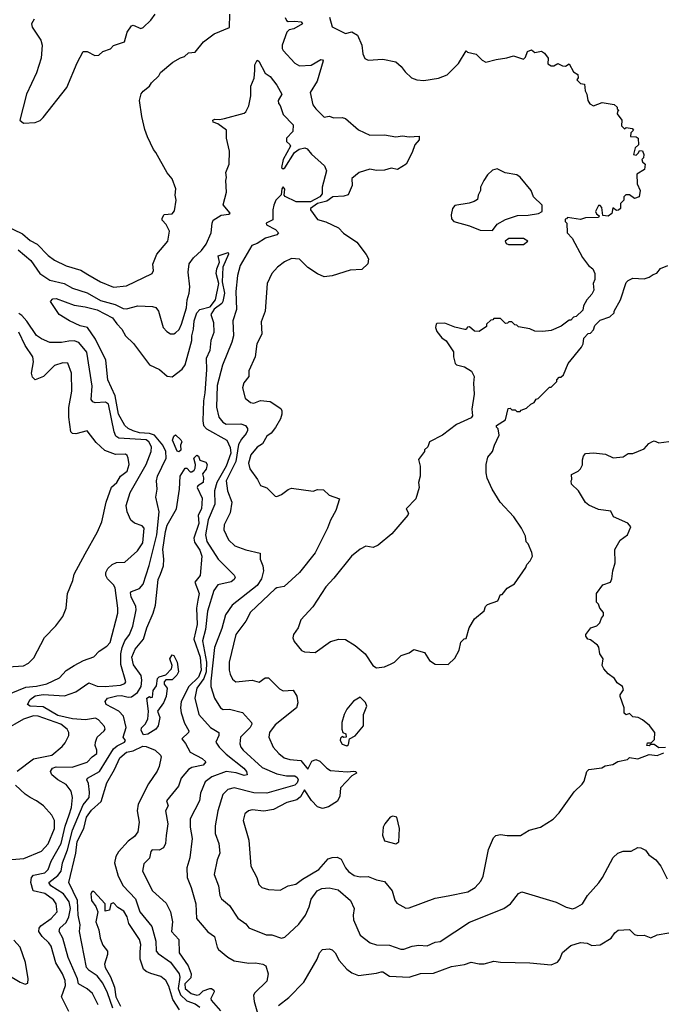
# Model space of a CAD drawing. Extents: x 2239805 to 2396427, y 665731 to 772158.
# Tile 86 of 256: x 2263791 to 2267719, y 710339 to 716371. Entities that reach past the tile are written whole.
import ezdxf

# ---------------------------------------------------------------- set-up
doc = ezdxf.new("R2010")
doc.units = 0

msp = doc.modelspace()

# ---------------------------------------------------------------- linework, layer by layer
at = {"layer": '0CON05XD'}
for points in [[(2263694.7, 715114.7), (2263808.5, 715058.5), (2263855, 715017.5), (2263897.5, 714995), (2263965, 714926.7), (2264005, 714896.7), (2264075, 714862.9), (2264165.4, 714835.4), (2264209.1, 714809.1), (2264285, 714764.2), (2264365, 714733.1), (2264445, 714739.4), (2264602.5, 714815), (2264610, 714835), (2264607, 714873), (2264630, 714935), (2264697.5, 715015), (2264707.5, 715075), (2264687, 715117), (2264663, 715143), (2264662.5, 715155), (2264675, 715177.5), (2264725, 715182.5), (2264739.5, 715200.5), (2264750, 715265), (2264744, 715295), (2264748, 715335), (2264725.7, 715395), (2264693.4, 715433.4), (2264625, 715557.5), (2264610, 715575), (2264574, 715654), (2264557.3, 715697.3), (2264538.5, 715778.5), (2264524.3, 715875), (2264534, 715916), (2264547, 715933), (2264586.4, 715963.6), (2264597.5, 715985), (2264643, 716027), (2264653.6, 716046.4), (2264729.3, 716110.7), (2264775, 716137.5), (2264800, 716145), (2264825, 716167.5), (2264865, 716172.5), (2264917.5, 716235), (2264982.5, 716285), (2265076.2, 716323.8), (2265077.1, 716405)], [(2263880, 716375), (2263863.3, 716345), (2263866.7, 716325), (2263920, 716245), (2263928.8, 716215), (2263923.3, 716135), (2263893.3, 716045), (2263832, 715915), (2263792.5, 715755), (2263815, 715737.5), (2263885, 715740), (2263916.1, 715753.9), (2263935, 715772.5), (2264080, 715955), (2264143, 716107), (2264180, 716175), (2264205, 716176.7), (2264250.7, 716150.7), (2264275, 716153.3), (2264300, 716175), (2264347, 716193), (2264365, 716212.5), (2264433.3, 716235), (2264448.8, 716295), (2264476.4, 716333.6), (2264485, 716337.5), (2264533.6, 716316.4), (2264547.3, 716322.7), (2264595, 716367.5), (2264620, 716405)], [(2265416, 716385), (2265425, 716366.2), (2265435, 716358.8), (2265475, 716362.5), (2265515, 716358), (2265523.3, 716345), (2265470, 716315), (2265440.3, 716309.7), (2265425.8, 716295), (2265398.6, 716215), (2265397.5, 716195), (2265405, 716181.2), (2265476, 716105), (2265505, 716087.5), (2265575, 716092), (2265635, 716126), (2265645.9, 716125.9), (2265649.3, 716119.3), (2265613.1, 715995), (2265569.2, 715925), (2265585, 715850), (2265603.3, 715825), (2265655, 715773.3), (2265685, 715778.8), (2265715, 715768.8), (2265765, 715771.2), (2265785, 715766.2), (2265865, 715696.2), (2265935, 715664), (2266025, 715666.2), (2266095, 715653.3), (2266135, 715660), (2266175, 715653.3), (2266237, 715657), (2266237.5, 715635), (2266210, 715605), (2266193.8, 715556.2), (2266157.5, 715485), (2266105, 715453.8), (2266065, 715461.2), (2266025, 715450), (2265975, 715446), (2265935, 715455.7), (2265868.8, 715435), (2265825, 715398.8), (2265826.5, 715355), (2265802.2, 715297.8), (2265775, 715289.1), (2265707.5, 715285), (2265671.9, 715258.1), (2265615, 715245.2), (2265572.5, 715215), (2265572.5, 715205), (2265615, 715147.5), (2265665, 715132.9), (2265742.5, 715095), (2265773.6, 715063.6), (2265855, 715007.5), (2265913, 714933), (2265927.5, 714905), (2265922.5, 714875), (2265885, 714840), (2265815, 714836.7), (2265705, 714802), (2265655, 714796.2), (2265615, 714813.8), (2265555, 714853.3), (2265503.9, 714903.9), (2265455, 714908), (2265412.9, 714887.1), (2265370, 714855), (2265335, 714816.7), (2265306.7, 714755), (2265293.8, 714585), (2265269.3, 714520.7), (2265273.8, 714445), (2265243.3, 714385), (2265233.3, 714305), (2265195, 714220), (2265193.8, 714185), (2265164.3, 714145.7), (2265156.2, 714115), (2265172.2, 714052.2), (2265205, 714026.2), (2265225, 714020.8), (2265265, 714038.8), (2265325, 714031.2), (2265389.5, 713989.5), (2265396.7, 713975), (2265396.2, 713955), (2265388.8, 713925), (2265357.9, 713872.1), (2265331.2, 713838.8), (2265305, 713820), (2265277, 713773), (2265245, 713751.2), (2265206, 713705), (2265191.2, 713655), (2265199.3, 713619.3), (2265246.7, 713555), (2265265, 713517.5), (2265305, 713502.5), (2265355, 713452.5), (2265365, 713450), (2265395, 713461.2), (2265435, 713492.5), (2265455, 713500), (2265587, 713483), (2265615, 713492.5), (2265651.7, 713491.7), (2265685, 713457.5), (2265750, 713435), (2265725.9, 713364.1), (2265693.8, 713305), (2265676.2, 713255), (2265600, 713105), (2265505, 712983.8), (2265410.5, 712899.5), (2265365, 712891.2), (2265355, 712884), (2265205, 712740.8), (2265175, 712686), (2265113.6, 712605), (2265074.4, 712435), (2265074.4, 712385), (2265080.7, 712360.7), (2265095, 712330), (2265114.1, 712314.1), (2265215, 712323.8), (2265258.3, 712311.7), (2265295, 712338.8), (2265315, 712340), (2265381.2, 712271.2), (2265405, 712258.8), (2265465, 712262.5), (2265487.7, 712227.7)], [(2265687, 716387), (2265705, 716327.5), (2265785, 716286.7), (2265825, 716296.2), (2265860, 716275), (2265886.7, 716215), (2265891.7, 716161.7), (2265905, 716132.5), (2265925, 716123.3), (2266015, 716130), (2266095, 716112.5), (2266127.5, 716085), (2266150.7, 716050.7), (2266190, 716015), (2266221.7, 716001.7), (2266265, 715998), (2266355, 716012.9), (2266407.8, 716032.2), (2266477.3, 716102.7), (2266525, 716180), (2266532.5, 716172.5), (2266585, 716158.8), (2266622.7, 716122.7), (2266645, 716111.2), (2266707.5, 716127.5)], [(2266707.5, 716127.5), (2266773, 716137), (2266815, 716150), (2266875, 716130), (2266888.3, 716141.7), (2266900, 716175), (2266925, 716186.7), (2266945, 716170), (2266985, 716177.5), (2267005, 716166.7), (2267027.5, 716135), (2267025, 716100), (2267045, 716087.5), (2267061.7, 716088.3), (2267085, 716102.5), (2267115, 716087.5), (2267133, 716087), (2267155, 716100), (2267181.7, 716051.7), (2267207.5, 716035), (2267210, 716015), (2267201.7, 716001.7), (2267225, 715980), (2267250, 715975), (2267252.5, 715935), (2267262.5, 715915), (2267270, 715875), (2267282.5, 715855), (2267305, 715842.5), (2267357, 715863), (2267430.7, 715850.7), (2267450, 715835), (2267450, 715825), (2267460, 715815), (2267451.7, 715808.3), (2267450, 715795), (2267477.5, 715755), (2267475, 715720), (2267495, 715702.5), (2267505, 715710), (2267540, 715705), (2267550, 715695), (2267533, 715677), (2267530, 715655), (2267565, 715652.5), (2267577.5, 715645), (2267580, 715605), (2267560, 715585), (2267550, 715545), (2267565, 715540), (2267580, 715555), (2267585, 715570), (2267605, 715567.5), (2267612.5, 715545), (2267610, 715525), (2267600, 715515), (2267605, 715500), (2267620, 715485), (2267616.4, 715453.6), (2267570, 715425), (2267572.5, 715365), (2267590, 715325), (2267584.2, 715285.8), (2267555, 715276.2), (2267525, 715297.5), (2267501.7, 715298.3), (2267490, 715285), (2267490, 715265), (2267470, 715245), (2267470, 715215), (2267457, 715203), (2267445, 715202.5), (2267421.7, 715218.3), (2267417, 715183), (2267395, 715167.5), (2267361.7, 715171.7), (2267355, 715220), (2267345, 715232.5), (2267335, 715232.5), (2267317.5, 715195), (2267321.7, 715181.7), (2267338.3, 715168.3), (2267335, 715160), (2267255, 715157.5), (2267225, 715147.5), (2267145, 715160), (2267138.3, 715151.7), (2267131.7, 715148.3), (2267130, 715135), (2267140, 715125), (2267142.5, 715065), (2267173, 715033), (2267237.5, 714915), (2267274.1, 714864.1), (2267300, 714845), (2267312.5, 714815), (2267311.7, 714778.3), (2267302.5, 714755), (2267307, 714713), (2267295, 714690), (2267262.5, 714655), (2267243, 714617), (2267238.3, 714591.7), (2267198.3, 714551.7), (2267181.7, 714548.3), (2267165, 714530), (2267155, 714530), (2267107, 714493), (2267045, 714467.5), (2266995, 714460), (2266945, 714462.5), (2266915, 714477.5), (2266845, 714490), (2266835, 714500), (2266821.7, 714501.7), (2266805, 714520), (2266785, 714520), (2266778.3, 714511.7), (2266765, 714510), (2266735, 714540), (2266695, 714540), (2266688.3, 714531.7), (2266675, 714530), (2266650, 714505), (2266648.3, 714491.7), (2266605, 714460), (2266575, 714462.5), (2266545, 714490), (2266533.6, 714486.4), (2266525, 714472.5), (2266517, 714473), (2266455, 714487.5), (2266395, 714512.5), (2266345, 714510), (2266340, 714505), (2266337.5, 714485), (2266345, 714460), (2266375, 714422.5), (2266403, 714403), (2266447, 714337), (2266446.7, 714305), (2266456.7, 714265), (2266465, 714256.7), (2266513.9, 714243.9), (2266557.3, 714217.3), (2266574, 714185), (2266568.8, 714145), (2266574.1, 714075.9), (2266558.8, 713985), (2266562.5, 713945), (2266555, 713932.5), (2266465, 713890), (2266380, 713825), (2266300, 713785), (2266290, 713755), (2266270, 713735), (2266270, 713725), (2266233, 713677), (2266242.5, 713635), (2266243.3, 713575), (2266233.3, 713535), (2266237.5, 713505), (2266216.7, 713435), (2266157.5, 713375), (2266171.7, 713348.3), (2266167.5, 713335), (2266069.3, 713220.7), (2265985, 713152.5), (2265955, 713137.5), (2265910, 713145), (2265875, 713127.5), (2265822.5, 713085), (2265715, 712950), (2265665, 712896.7), (2265585, 712773.3), (2265513.3, 712695), (2265496.2, 712645), (2265467.5, 712605), (2265463.3, 712585), (2265471.7, 712561.7), (2265516.4, 712506.4), (2265535, 712497.5), (2265600, 712495), (2265695, 712561.2), (2265745, 712576.2), (2265785, 712573.3), (2265845, 712536.7), (2265906.7, 712485), (2265953.3, 712415), (2265975, 712401.2), (2266025, 712406.7), (2266065.9, 712424.1), (2266085.8, 712434.2), (2266127.5, 712475), (2266175, 712492.5), (2266205, 712512.5), (2266270, 712495), (2266300, 712445), (2266335, 712422.5), (2266415, 712420), (2266455, 712460), (2266481.7, 712508.3), (2266493, 712557), (2266511.7, 712578.3), (2266525, 712580), (2266542.5, 712645), (2266575, 712700), (2266635, 712750), (2266642.5, 712775), (2266655, 712787.5), (2266719.3, 712810.7), (2266735, 712850), (2266745, 712850), (2266775, 712887.5), (2266820, 712915), (2266890, 713015), (2266896.4, 713033.6), (2266917.5, 713055), (2266930, 713085), (2266927, 713107), (2266905, 713160), (2266893, 713173), (2266887, 713207), (2266862.5, 713255), (2266817.5, 713325), (2266733.3, 713415), (2266683.3, 713495), (2266653, 713563), (2266647.5, 713595), (2266647.5, 713645), (2266658.3, 713691.7), (2266686.7, 713725), (2266697.5, 713765), (2266727.5, 713825), (2266720, 713865), (2266710, 713875), (2266710, 713885), (2266765, 713920), (2266781.7, 713988.3), (2266795, 713990), (2266805, 713980), (2266825, 713980), (2266835, 713970), (2266855, 713970), (2266861.7, 713978.3), (2266895, 713990), (2266920, 714015), (2266940, 714025), (2266953.3, 714046.7), (2266965, 714050), (2267035, 714120), (2267045, 714120), (2267080, 714155), (2267080, 714165), (2267095, 714180), (2267105, 714180), (2267120, 714195), (2267150, 714265), (2267230, 714365), (2267240, 714385), (2267245, 714420), (2267271.7, 714448.3), (2267285, 714450), (2267305, 714470), (2267311.7, 714498.3), (2267345, 714530), (2267405, 714550), (2267430, 714575), (2267430, 714585), (2267470, 714655), (2267505, 714760), (2267517, 714773), (2267545, 714787.5), (2267615, 714783.3), (2267645, 714793.3), (2267669.3, 714810.7), (2267692.5, 714817.5), (2267715, 714847.5), (2267760, 714865)], [(2263780.9, 714960.9), (2263858.5, 714895), (2263915, 714816.5), (2263975, 714775.5), (2264064, 714754), (2264115, 714725.6), (2264205, 714697.3), (2264285, 714650), (2264375.8, 714625.8), (2264425, 714601.1), (2264445, 714600), (2264515, 714618), (2264605, 714613.3), (2264625, 714606.7), (2264641.2, 714585), (2264668.8, 714485), (2264691.2, 714461.2), (2264715, 714446.7), (2264735, 714446.7), (2264745, 714453.3), (2264766.8, 714473.2), (2264782.5, 714505), (2264812.5, 714605), (2264817.5, 714655), (2264828.9, 714695), (2264831.9, 714735), (2264822.1, 714825), (2264828.2, 714875), (2264855, 714912.9), (2264903.8, 714956.2), (2264932.2, 714995), (2264963.5, 715065), (2264968.6, 715125), (2264976.6, 715143.4), (2265025, 715173.1), (2265071.2, 715178.8), (2265080, 715185), (2265037.3, 715237.3), (2265056.9, 715315), (2265053.8, 715385), (2265058, 715405), (2265052.5, 715435), (2265074, 715485), (2265076.7, 715565), (2265056.7, 715645), (2265057.5, 715695), (2265005, 715733.3), (2264975, 715743.8), (2264973.3, 715755), (2264985, 715761.2), (2265015, 715758.8), (2265045, 715766.2), (2265165, 715798.8), (2265175, 715806.7), (2265195, 715842.5), (2265205.5, 715905), (2265207, 715963), (2265226.8, 716013.2), (2265231.4, 716058.6), (2265231.1, 716095), (2265245, 716123.3), (2265255, 716116.7), (2265295, 716042.5), (2265325, 716022.5), (2265365, 715970), (2265396, 715915), (2265373.6, 715876.4), (2265376.4, 715856.4), (2265385.9, 715845.9), (2265405, 715790), (2265465.7, 715725.7), (2265464, 715685), (2265424, 715645), (2265424.3, 715624.3), (2265445.6, 715605.6), (2265449.2, 715595), (2265403.8, 715515), (2265395, 715464.5), (2265405, 715457.7), (2265415, 715463.8), (2265473, 715557), (2265502.9, 715577.1), (2265536, 715586), (2265550.6, 715580.6), (2265577, 715547), (2265656.4, 715476.4), (2265670, 715445), (2265642.5, 715345), (2265643.1, 715305), (2265628.9, 715285), (2265572.5, 715255), (2265484.3, 715254.3), (2265417, 715287), (2265411.4, 715295), (2265415, 715332.5), (2265405, 715346.4), (2265395.6, 715335), (2265391.8, 715298.2), (2265360, 715265), (2265346.5, 715235), (2265340, 715205), (2265340, 715145), (2265300, 715125), (2265302.5, 715115), (2265356.7, 715085), (2265375.9, 715064.1), (2265365, 715053.8), (2265297, 715033), (2265245, 714999.2), (2265212.7, 714987.3), (2265141.9, 714865), (2265125.5, 714804.5), (2265115.4, 714705), (2265118.5, 714595), (2265095.7, 714525), (2265100.6, 714435), (2265090, 714395), (2265033.3, 714255), (2265000.2, 714129.8), (2264996.6, 713996.6), (2265010, 713935), (2265034.2, 713905), (2265055, 713892.2), (2265145.5, 713895.5), (2265174.2, 713885), (2265186.5, 713866.5), (2265185.6, 713855), (2265177.8, 713835), (2265149.4, 713800.6), (2265131.4, 713768.6), (2265113.9, 713665), (2265056.2, 713545), (2265063.3, 713485), (2265089.4, 713415), (2265079.7, 713350.3), (2265042.7, 713277.3), (2265041.2, 713245), (2265070, 713185), (2265107.7, 713147.7), (2265175, 713123.3), (2265263, 713103), (2265263.3, 713065), (2265280.8, 713025), (2265284.3, 712995), (2265270.9, 712945), (2265245, 712904.3), (2265092, 712785), (2265052, 712725), (2265028.3, 712641.7), (2264984.6, 712525), (2264961.7, 712318.3), (2264961.9, 712285), (2264983.3, 712215), (2265020.8, 712155), (2265037.5, 712145), (2265076.2, 712146.2), (2265155, 712125.8), (2265210, 712065), (2265212, 712055), (2265201.4, 712035), (2265142.2, 711975), (2265138.1, 711935), (2265144.4, 711915), (2265160, 711895), (2265275, 711789.4), (2265365, 711750), (2265425, 711739.1), (2265475, 711738.9), (2265489.4, 711729.4), (2265495.4, 711715), (2265490, 711695), (2265475, 711682.2), (2265305, 711632.2), (2265225, 711633.8), (2265105, 711664.4), (2265064.5, 711655.5), (2265034, 711625), (2265004.3, 711525), (2264988.3, 711431.7), (2264988.6, 711385), (2265010, 711325), (2265015.8, 711265), (2264999.2, 711225), (2264982, 711135), (2265007.5, 711065), (2265016, 711005), (2265026.2, 710985), (2265076, 710945), (2265125.8, 710865.8), (2265175, 710832), (2265195, 710806.7), (2265300, 710765), (2265335, 710763.8), (2265395, 710743.8), (2265415, 710751.2), (2265499.7, 710830.3), (2265540, 710885), (2265563.4, 710936.6), (2265575, 710983.8), (2265612.5, 711035), (2265641.9, 711048.1), (2265685, 711053.1), (2265740.2, 711040.2), (2265816.2, 710975), (2265838.8, 710925), (2265832, 710885), (2265835.8, 710855.8), (2265875, 710762.5), (2265935.9, 710715.9), (2265975.9, 710704.1), (2266055, 710700.8), (2266125, 710677.5), (2266142.3, 710677.7), (2266194.3, 710695.7), (2266235, 710702), (2266285, 710697.5), (2266335, 710720), (2266365, 710724), (2266545, 710842.5), (2266755, 710926), (2266796.2, 710955), (2266845, 711017.5), (2266865, 711027.5), (2267075, 710963.8), (2267136.4, 710933.6), (2267175, 710924), (2267195, 710930), (2267236.7, 710955), (2267267.5, 711005), (2267336.1, 711083.9), (2267360, 711115), (2267425, 711237.5), (2267452.5, 711265), (2267485, 711276.7), (2267535, 711277.5), (2267575, 711300), (2267595, 711297.5), (2267623, 711283), (2267642.5, 711255), (2267685, 711223.3), (2267715.8, 711185.8), (2267755, 711107.5)], [(2266685, 715080), (2266715, 715117.5), (2266765, 715146.7), (2266838.3, 715171.7), (2266905, 715172.5), (2266967, 715183), (2266990, 715195), (2266990, 715235), (2266937.5, 715285), (2266922.5, 715325), (2266855.9, 715405.9), (2266835, 715420), (2266763, 715433), (2266715, 715457.5), (2266685, 715450), (2266655, 715420), (2266632.5, 715385), (2266612.5, 715345), (2266612.5, 715325), (2266597.5, 715295), (2266595, 715270), (2266573.6, 715256.4), (2266542.3, 715247.7), (2266455, 715233.3), (2266440, 715215), (2266433.3, 715175), (2266435, 715150), (2266450, 715135), (2266545, 715107.5), (2266610.7, 715080.7), (2266685, 715080)], [(2266782.9, 714992.9), (2266875, 714994.5), (2266902.5, 715015), (2266875, 715030), (2266785, 715030.6), (2266764.2, 715015), (2266769.7, 714999.7), (2266782.9, 714992.9)], [(2264092, 710295), (2264046.7, 710385), (2264071.5, 710455), (2264070, 710485), (2264053.5, 710525), (2264013.1, 710593.1), (2263982.9, 710695), (2263970, 710715), (2263927.8, 710755), (2263908.9, 710785), (2263909.5, 710805), (2263919.8, 710820.2), (2263984.3, 710865), (2264020.6, 710905), (2264014.4, 710955), (2263998, 710978), (2263945, 711017.3), (2263874, 711035), (2263858.9, 711085), (2263863.1, 711115), (2263875, 711130.8), (2263945, 711143.8), (2263966, 711164), (2263983.6, 711215), (2264045.7, 711325), (2264070.1, 711429.9), (2264095, 711500), (2264108.2, 711545), (2264114.5, 711605), (2264106.9, 711645), (2264075.8, 711685.8), (2264024.1, 711714.1), (2263988, 711745), (2263979.2, 711765), (2263992.9, 711785), (2264015, 711793.6), (2264111.8, 711791.8), (2264205, 711822.9), (2264234.6, 711855.4), (2264264.3, 711875), (2264264.4, 711895), (2264252.9, 711925), (2264254.3, 711945), (2264264.6, 711975.4), (2264309.2, 712015), (2264314.2, 712025), (2264310.9, 712040.9), (2264272.7, 712082.7), (2264255, 712092.5), (2264195, 712081.1), (2264115, 712087.8), (2264025, 712108.4), (2263935, 712161.1), (2263855.5, 712165.5), (2263838, 712175), (2263855, 712206.9), (2263885, 712228.2), (2263935, 712236.7), (2264065, 712229.4), (2264135, 712253.3), (2264215, 712308.1), (2264265, 712287.8), (2264314.4, 712285.6), (2264407.5, 712295), (2264435, 712304.3), (2264440.8, 712315), (2264411.1, 712421.1), (2264410.3, 712485), (2264418.4, 712525), (2264435.3, 712564.7), (2264462.5, 712605), (2264484.5, 712655), (2264504.3, 712755), (2264503.1, 712775), (2264474.4, 712835), (2264470, 712860), (2264475, 712867.5), (2264524.7, 712885.3), (2264547.4, 712912.6), (2264583.4, 713026.6), (2264631.6, 713215), (2264645.5, 713355), (2264625.5, 713445), (2264632.1, 713495), (2264628.9, 713545), (2264635.6, 713575), (2264687.3, 713685), (2264685.9, 713725), (2264667.6, 713765), (2264616.1, 713826.1), (2264586.3, 713836.3), (2264525, 713840.6), (2264485, 713852.6), (2264456, 713866), (2264435.4, 713885), (2264396.9, 713955), (2264376.3, 714066.3), (2264330.8, 714165), (2264319.4, 714285), (2264254.5, 714414.5), (2264205.4, 714485.4), (2264161.2, 714495), (2264096.7, 714525), (2264033.3, 714565), (2263980, 714645), (2263995, 714660), (2264015, 714663.3), (2264125, 714622.9), (2264191.7, 714611.7), (2264265, 714593.3), (2264360, 714545), (2264385, 714508), (2264417.1, 714475), (2264438.6, 714435), (2264487, 714387), (2264585, 714256.7), (2264647.3, 714227.3), (2264695, 714187.5), (2264725, 714182.5), (2264785, 714230.8), (2264805, 714256.7), (2264845.4, 714404.6), (2264844.1, 714435), (2264855.3, 714475), (2264858.9, 714525), (2264875, 714575.8), (2264895, 714595.6), (2264957.9, 714612.1), (2264989.5, 714655), (2265010, 714755), (2264994.1, 714815.9), (2264998, 714845), (2265014, 714885), (2265006.2, 714923.8), (2265066.7, 714945), (2265070, 714935), (2265035.7, 714855.7), (2265030.8, 714765), (2265044.5, 714695), (2265035.4, 714644.6), (2265027.8, 714632.2), (2264982.5, 714597.5), (2264962, 714565), (2264978, 714515), (2264980, 714455), (2264960.8, 714405), (2264955.3, 714345), (2264932.3, 714295), (2264935.4, 714225), (2264925.4, 714085.4), (2264915.9, 714035), (2264913, 713913), (2264916.7, 713885), (2264934.3, 713865), (2265059.2, 713795), (2265080.6, 713750.6), (2265084.8, 713715), (2265054.5, 713635.5), (2264998.6, 713535), (2264984.2, 713485), (2264986.6, 713403.4), (2264945, 713306.2)], [(2263705, 712230), (2263829.2, 712280.8), (2263895, 712287.7), (2263956.9, 712303.1), (2264035, 712338), (2264075, 712383.3), (2264125, 712413.8), (2264182.5, 712445), (2264245, 712467.5), (2264277.3, 712502.7), (2264325, 712532), (2264344.2, 712555), (2264391.4, 712735), (2264392.5, 712765), (2264375, 712890), (2264365, 712909.2), (2264328.8, 712945), (2264318.8, 712965), (2264318.8, 712985), (2264331.2, 713008.8), (2264356.4, 713033.6), (2264383.9, 713046.1), (2264435, 713046.7), (2264512.9, 713117.1), (2264545.5, 713165), (2264552.5, 713255), (2264540.9, 713270.9), (2264495, 713287.1), (2264470.8, 713305), (2264448.6, 713355), (2264442.9, 713395), (2264468.1, 713475), (2264564.6, 713645.4), (2264596.9, 713725), (2264597.8, 713755), (2264581.9, 713785), (2264565, 713796), (2264397.9, 713807.9), (2264379.6, 713819.6), (2264368.8, 713845), (2264335, 714016), (2264316.8, 714026.8), (2264253.3, 714023.3), (2264239.4, 714029.4), (2264229.4, 714045), (2264234.4, 714125), (2264201.8, 714335), (2264153.2, 714393.2), (2264125, 714403.2), (2264092.1, 714402.1), (2264046.2, 714393.8), (2263975, 714394.2), (2263925, 714415.6), (2263895, 714437.1), (2263834.8, 714524.8), (2263805, 714559.5), (2263785, 714571.8)], [(2263655, 712402), (2263815, 712412), (2263845, 712428.8), (2263877.9, 712462.1), (2263943.2, 712586.8), (2264012.7, 712657.3), (2264056.2, 712715), (2264076.2, 712765), (2264084.2, 712855), (2264116.5, 712935), (2264124.4, 712975), (2264191.9, 713098.1), (2264267.4, 713232.6), (2264294.4, 713295), (2264319.6, 713415), (2264352.6, 713507.4), (2264385.3, 713534.7), (2264408, 713575), (2264450, 713605), (2264460.5, 713645), (2264455.6, 713685.6), (2264450, 713700), (2264438.6, 713708.6), (2264376.8, 713706.8), (2264312, 713732), (2264260.3, 713780.3), (2264205, 713852.5), (2264135, 713833.8), (2264115, 713836.2), (2264105, 713846.7), (2264091.2, 713935), (2264092.9, 713995), (2264110, 714095), (2264107.5, 714205), (2264085.9, 714265.9), (2264055, 714268.8), (2264005, 714252), (2263936.7, 714185), (2263885, 714163.8), (2263870.5, 714180.5), (2263864, 714205), (2263875.6, 714275.6), (2263872, 714305), (2263824.6, 714374.6), (2263785, 714456.2)], [(2264765, 713722.5), (2264755, 713727.5), (2264726.7, 713795), (2264735, 713820), (2264745, 713826.7), (2264777.7, 713797.7), (2264783.3, 713785), (2264776.7, 713765), (2264777, 713733), (2264765, 713722.5)], [(2267745, 711912.5), (2267705, 711910), (2267675, 711930), (2267655, 711930), (2267645, 711922.5), (2267630, 711925), (2267635, 711940), (2267658.3, 711941.7), (2267678.3, 711961.7), (2267680, 712005), (2267646.4, 712046.4), (2267605, 712082.5), (2267577, 712097), (2267545, 712100), (2267525, 712120), (2267505, 712112.5), (2267493, 712123), (2267492.5, 712155), (2267467.5, 712225), (2267467.5, 712235), (2267487.5, 712265), (2267482.5, 712285), (2267448.3, 712308.3), (2267433.3, 712335), (2267395, 712363.3), (2267367.5, 712395), (2267357.5, 712415), (2267362.5, 712455), (2267342.5, 712485), (2267337, 712527), (2267329.3, 712539.3), (2267285, 712572.5), (2267270, 712575), (2267257.5, 712595), (2267257.5, 712605), (2267287.5, 712645), (2267325, 712657.5), (2267342.5, 712675), (2267352.5, 712705), (2267365, 712720), (2267365, 712740), (2267342.5, 712765), (2267335, 712790), (2267323, 712803), (2267323.3, 712855), (2267362, 712908), (2267407.5, 712925), (2267417.5, 712945), (2267422.5, 712995), (2267436.1, 713043.9), (2267434.2, 713125.8), (2267468.3, 713181.7), (2267513.3, 713215), (2267532.5, 713265), (2267515, 713287.5), (2267426.7, 713325), (2267410.7, 713360.7), (2267335, 713370), (2267276.4, 713396.4), (2267255, 713412.5), (2267212.5, 713485), (2267170, 713525), (2267167.5, 713545), (2267172.5, 713555), (2267170, 713585), (2267210, 713605), (2267225, 713620), (2267236.7, 713643.3), (2267236.7, 713675), (2267243.6, 713696.4), (2267256.2, 713713.8), (2267305, 713718), (2267378.3, 713708.3), (2267425, 713686.2), (2267486.4, 713693.6), (2267517, 713713), (2267545, 713712.5), (2267615, 713742.5), (2267642.5, 713775), (2267665, 713787.5), (2267675, 713790), (2267705, 713778.8), (2267765, 713786.7)], [(2264272.2, 710335), (2264236.9, 710405), (2264205, 710433.1), (2264151.9, 710465), (2264145.5, 710495), (2264087.9, 710625), (2264054.7, 710744.7), (2264033.1, 710785), (2264036.9, 710805), (2264075, 710840), (2264092.5, 710875), (2264101.4, 710925), (2264095, 710965.8), (2264060, 711015), (2263982.5, 711065), (2263970, 711085), (2264025, 711127.7), (2264044.6, 711155), (2264052.7, 711205), (2264084.1, 711285), (2264114, 711406), (2264179.9, 711560.1), (2264216.4, 711605), (2264219.4, 711639.4), (2264212.4, 711692.4), (2264202, 711715), (2264205.8, 711725), (2264278.9, 711765), (2264366.5, 711903.5), (2264387.7, 711922.3), (2264432, 711945), (2264438.8, 711955), (2264424.2, 711975), (2264442.5, 712035), (2264426.9, 712105), (2264398, 712135), (2264321.2, 712175), (2264313.8, 712195), (2264328.8, 712215), (2264385, 712229.1), (2264415, 712230), (2264455, 712220), (2264476.5, 712223.5), (2264511.7, 712248.3), (2264534.6, 712285), (2264539.6, 712325), (2264533.9, 712353.9), (2264488.6, 712418.6), (2264478.6, 712465), (2264497.5, 712515), (2264549.2, 712575), (2264569.5, 712645), (2264608.5, 712735), (2264621.9, 712785), (2264638.8, 712941.2), (2264652.5, 712975), (2264670.9, 713025), (2264673.8, 713065), (2264667.8, 713125), (2264683.1, 713235), (2264694.7, 713275), (2264750.6, 713375), (2264770, 713495), (2264774.5, 713575), (2264805, 713622.5), (2264815, 713622.5), (2264835, 713600), (2264845, 713600), (2264859.3, 713610.7), (2264866.4, 713623.6), (2264866.7, 713645), (2264857.5, 713685), (2264875, 713702.5), (2264885, 713697.5), (2264893.3, 713673.3), (2264930.7, 713660.7), (2264938.8, 713645), (2264933.6, 713616.4), (2264910.7, 713589.3), (2264916.4, 713563.6), (2264913.6, 713536.4), (2264882.5, 713515), (2264877.5, 713505), (2264908.8, 713438.8), (2264904.3, 713375), (2264884.3, 713335.7), (2264888.2, 713285), (2264857.1, 713195), (2264860.8, 713170.8), (2264895, 713122), (2264905.6, 713085), (2264895.8, 712965), (2264864.4, 712925), (2264890, 712855), (2264880.9, 712815), (2264874.4, 712765), (2264878.5, 712665), (2264856.8, 712575), (2264896.5, 712465), (2264901.9, 712385), (2264885, 712342.2), (2264825.9, 712285), (2264779.2, 712195), (2264775.4, 712155), (2264779.6, 712125), (2264801.2, 712061.2), (2264827.1, 712015), (2264824, 712005), (2264783.3, 711965), (2264807.3, 711937.3), (2264835, 711882.9), (2264908, 711845), (2264930, 711825), (2264915, 711803.5), (2264845, 711788.9), (2264825, 711776.9), (2264779.5, 711725), (2264764.4, 711675.6), (2264690, 711585), (2264700, 711555), (2264683.8, 711525), (2264698, 711445), (2264687, 711373), (2264684, 711325), (2264672.3, 711297.7), (2264645.8, 711284.2), (2264602, 711285), (2264594.4, 711275), (2264586.2, 711235), (2264550.5, 711199.5), (2264542.5, 711155), (2264604.2, 711034.2), (2264687.9, 710957.9), (2264714.2, 710905), (2264725.8, 710845), (2264720, 710785), (2264765.8, 710735), (2264766.7, 710655), (2264823.5, 710575), (2264841.8, 710525), (2264839.4, 710500.6), (2264803.1, 710465), (2264805, 710435.8), (2264840.5, 710405), (2264875, 710394), (2264891.4, 710398.6), (2264915, 710421.2), (2264955, 710436.2), (2264965, 710436.7), (2264978.8, 710425), (2264981.2, 710415), (2264962, 710375), (2264964.2, 710365), (2265019.7, 710299.7)], [(2264945, 713306.2), (2264928, 713215), (2264937.5, 713175), (2265005.5, 713065), (2265105, 712968.8), (2265110.8, 712955), (2265105, 712941.2), (2265085, 712927.5), (2265005, 712908.6), (2264980.8, 712875), (2264941.7, 712748.3), (2264927.8, 712635), (2264909.7, 712565), (2264935.1, 712435.1), (2264933.3, 712375), (2264919, 712335), (2264874.7, 712275), (2264862.7, 712215), (2264888, 712115), (2264958.6, 712035), (2265011.2, 712005), (2265010.8, 711985), (2264992.5, 711945), (2265011.9, 711915), (2265055, 711871.5), (2265164.2, 711785), (2265179.4, 711765), (2265183.3, 711745), (2265165, 711740), (2265117.5, 711757.5), (2265055, 711764.5), (2264966.6, 711733.4), (2264927.7, 711702.3), (2264897.7, 711632.3), (2264891.2, 711585), (2264834.3, 711475), (2264834.4, 711424.4), (2264846.7, 711355), (2264833, 711237), (2264814.1, 711175.9), (2264816.2, 711115), (2264841.4, 711055), (2264868.6, 710955), (2264874.4, 710865), (2264943.4, 710783.4), (2264983.6, 710753.6), (2264999.5, 710689.5), (2265008.8, 710675), (2265065, 710627.1), (2265105, 710605.6), (2265195, 710590.8), (2265235, 710593.8), (2265280, 710585), (2265297.5, 710575), (2265312.5, 710525), (2265305, 710480), (2265230.7, 710409.3), (2265223.3, 710395), (2265227, 710357), (2265247.5, 710285)], [(2264549.6, 711989.6), (2264534.6, 712015.4), (2264537.5, 712032.5), (2264560, 712055), (2264575.8, 712085), (2264580, 712135), (2264570, 712215), (2264585, 712223.8), (2264595, 712217.5), (2264605, 712220), (2264607.7, 712262.3), (2264629.2, 712290.8), (2264635.8, 712335), (2264645, 712344.2), (2264685, 712357.5), (2264720.6, 712395), (2264724.4, 712415), (2264710.6, 712455), (2264725, 712480), (2264735, 712476.7), (2264755.7, 712435), (2264764.2, 712375), (2264754.2, 712355), (2264725, 712326), (2264685, 712326.7), (2264676.7, 712315), (2264675, 712300), (2264693.8, 712275), (2264688.8, 712225), (2264672.2, 712185), (2264635.7, 712135), (2264649.4, 712095), (2264638.9, 712045), (2264625.2, 712024.8), (2264575, 711993.9), (2264549.6, 711989.6)], [(2265487.7, 712227.7), (2265493.8, 712185), (2265486, 712155), (2265355, 712052), (2265320, 712005), (2265316.2, 711975), (2265343.8, 711915), (2265378, 711875), (2265409.7, 711849.7), (2265445, 711838.1), (2265511.8, 711831.8), (2265555, 711780), (2265580.7, 711829.2), (2265605, 711837.8), (2265628.3, 711828.3), (2265671.2, 711785), (2265695, 711770.9), (2265797, 711763), (2265837.7, 711767.7), (2265850, 711765), (2265853.3, 711755), (2265825, 711738.8), (2265755, 711665.7), (2265750.6, 711615), (2265737.2, 711582.8), (2265682.1, 711547.9), (2265645, 711538.3), (2265615, 711549.2), (2265578.5, 711588.5), (2265535, 711653.3), (2265509.7, 711610.3), (2265487.6, 711592.4), (2265426.2, 711575), (2265345, 711531.4), (2265286.9, 711523.1), (2265215, 711530), (2265192.5, 711525), (2265170, 711505), (2265160, 711465), (2265193.8, 711345), (2265205.8, 711185.8), (2265242.5, 711115), (2265255, 711072.5), (2265274.1, 711054.1), (2265315, 711043.3), (2265385, 711038.8), (2265435, 711063.8), (2265482.5, 711075), (2265523.4, 711106.6), (2265622, 711165), (2265679.1, 711230.9), (2265705, 711239.2), (2265735, 711240), (2265758.5, 711228.5), (2265785.5, 711175.5), (2265805, 711152.5), (2265838.7, 711128.7), (2265875, 711119.4), (2265925, 711121.9), (2265975, 711101.4), (2266025, 711090.8), (2266072.5, 711035), (2266087.7, 710977.7), (2266099.5, 710959.5), (2266155, 710927.5), (2266175, 710930), (2266335, 710990), (2266413.6, 711003.6), (2266535, 711028.8), (2266580, 711055), (2266615, 711093.3), (2266628, 711125), (2266661.7, 711288.3), (2266691.7, 711358.3), (2266706.4, 711373.6), (2266735, 711380), (2266775, 711373.3), (2266857, 711373), (2266910, 711405), (2266980, 711425), (2267057.7, 711472.3), (2267095, 711512.5), (2267185, 711640), (2267235, 711687.5), (2267246.7, 711705), (2267263.3, 711765), (2267275, 711777.5), (2267355, 711787.5), (2267375, 711800), (2267421.7, 711808.3), (2267453, 711827), (2267511.7, 711838.3), (2267525, 711850), (2267575, 711842.5), (2267645, 711868.8), (2267695, 711863.3), (2267735, 711880)], [(2265795, 711922.5), (2265805, 711930), (2265810, 711965), (2265845.9, 711984.1), (2265896.7, 712045), (2265896.7, 712115), (2265916.2, 712165), (2265908.3, 712188.3), (2265875, 712220), (2265834.1, 712195.9), (2265793.9, 712146.1), (2265777.5, 712115), (2265763.9, 712066.1), (2265763.6, 712023.6), (2265770, 712005), (2265787.5, 711995), (2265790, 711975), (2265775, 711972.5), (2265765, 711980), (2265755, 711970), (2265753.3, 711955), (2265765, 711932.5), (2265795, 711922.5)], [(2263775, 711768.2), (2263875, 711841.9), (2263988, 711865), (2264052.1, 711917.9), (2264069.4, 711940.6), (2264092, 711985), (2264092, 712005), (2264082.5, 712025), (2264044, 712055), (2263905, 712104.5), (2263876.2, 712106.2), (2263815, 712086.8), (2263695, 712016.7)], [(2264360.8, 710315), (2264328.7, 710408.7), (2264299.2, 710469.2), (2264265, 710513.6), (2264216.5, 710546.5), (2264200.9, 710565), (2264157.1, 710785), (2264160.9, 710825), (2264149, 710885), (2264145.7, 710975), (2264092.2, 711085), (2264135.3, 711265), (2264143.9, 711336.1), (2264183.3, 711415), (2264200.3, 711485), (2264231.8, 711528.2), (2264289.6, 711580.4), (2264324.5, 711695), (2264372.6, 711777.4), (2264405, 711848), (2264445, 711882.9), (2264485, 711892.2), (2264545, 711920.2), (2264565, 711919), (2264620, 711895), (2264653.3, 711865), (2264656.7, 711855), (2264644.3, 711795), (2264632.9, 711767.1), (2264580, 711690), (2264516.5, 711565), (2264510.5, 711525), (2264523.1, 711455), (2264514.3, 711395), (2264493.6, 711366.4), (2264455, 711339.4), (2264396.2, 711273.8), (2264378.9, 711245), (2264372.3, 711205), (2264394.6, 711125), (2264424.3, 711064.3), (2264500.9, 710985), (2264527.5, 710905), (2264600.4, 710815), (2264623.8, 710725), (2264627.5, 710665), (2264639.7, 710649.7), (2264715, 710596.4), (2264766.9, 710525), (2264770.8, 710505), (2264760.7, 710435), (2264775, 710397.7), (2264815, 710360), (2264865, 710341.5), (2264895, 710320.5)], [(2263743.2, 711226.8), (2263817, 711233), (2263925, 711277.1), (2263965, 711321.2), (2264004.5, 711415), (2264004.4, 711464.4), (2263987.4, 711497.4), (2263936.2, 711555), (2263895, 711585.8), (2263855.5, 711605.5), (2263825, 711625.6), (2263765, 711680.8)], [(2266095, 711322.5), (2266112.5, 711335), (2266116.2, 711415), (2266100, 711485), (2266075, 711492.5), (2266060, 711485), (2266027.5, 711445), (2266017.5, 711425), (2266012.5, 711375), (2266025, 711340), (2266095, 711322.5)], [(2264770.5, 710305), (2264728.9, 710368.9), (2264705, 710450), (2264686, 710485), (2264655, 710510), (2264595, 710527.1), (2264565, 710540), (2264549.2, 710555), (2264529.5, 710615), (2264529.7, 710659.7), (2264533.1, 710705), (2264525.7, 710735), (2264460, 710835), (2264448.6, 710875), (2264429.5, 710909.5), (2264392, 710932), (2264365, 710960), (2264350, 710955), (2264340, 710915), (2264315, 710910), (2264313.6, 710953.6), (2264245, 711030), (2264235, 711030), (2264227.5, 711015), (2264230, 710975), (2264257.7, 710937.7), (2264270, 710905), (2264257.1, 710845), (2264275.7, 710795.7), (2264283.1, 710745), (2264300.6, 710700.6), (2264328.9, 710665), (2264329.4, 710645), (2264310.8, 710585), (2264313.8, 710565), (2264346.7, 710506.7), (2264371.6, 710445), (2264379.6, 710385), (2264407.7, 710327.7)], [(2265375, 710332.5), (2265439.5, 710380.5), (2265530, 710475), (2265613.3, 710615), (2265626.7, 710655), (2265645.8, 710674.2), (2265685, 710678.9), (2265705, 710672.5), (2265722, 710655), (2265747.7, 710607.7), (2265795, 710553.3), (2265825, 710531.2), (2265865, 710516.2), (2265975, 710528.8), (2266005, 710538.8), (2266015, 710538), (2266055, 710512), (2266175, 710504.3), (2266245, 710527.1), (2266325, 710529.2), (2266435, 710571.2), (2266515, 710583.3), (2266555, 710597.5), (2266605, 710587.5), (2266635, 710587.5), (2266695, 710602.5), (2266735, 710597.5), (2266915, 710592.5), (2267045, 710580), (2267083, 710597), (2267097.5, 710615), (2267113.9, 710656.1), (2267165, 710700), (2267225, 710716.7), (2267265, 710713.3), (2267295, 710700), (2267345, 710703.3), (2267412.5, 710745), (2267435, 710777.5), (2267455, 710792.5), (2267525, 710796.7), (2267556.1, 710766.1), (2267575, 710760), (2267615, 710762.5), (2267655, 710746.2), (2267695, 710764), (2267765, 710776)], [(2263707.5, 710525), (2263793.9, 710473.9), (2263825, 710462.5), (2263841.7, 710468.3), (2263843.3, 710495), (2263826.2, 710595), (2263795, 710690), (2263755, 710731.2)]]:
    msp.add_lwpolyline(points, dxfattribs=at)

doc.saveas('drawing.dxf')
